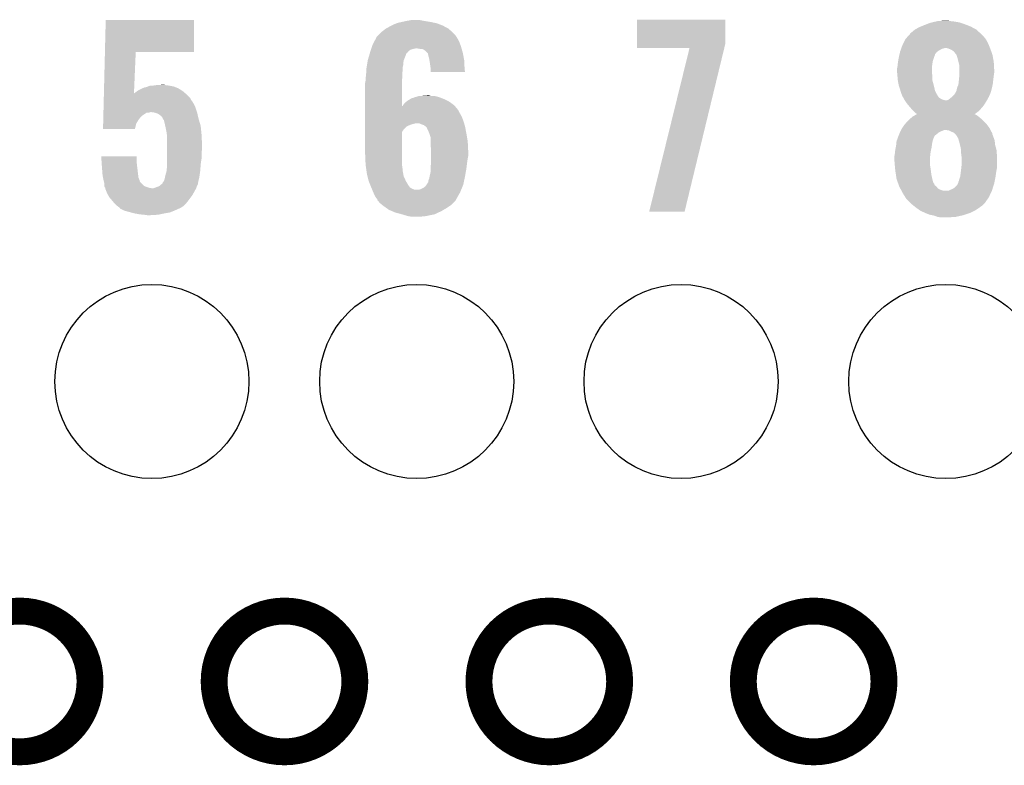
# Model space of a CAD drawing. Extents: x -1.3 to 24.2, y -3.9 to 53.4.
# Tile 25 of 39: x 11.4 to 17, y 24.4 to 28.6. Entities that reach past the tile are written whole.
import ezdxf

# ---------------------------------------------------------------- set-up
doc = ezdxf.new("R2010")
doc.units = 0
doc.layers.get('0').update_dxf_attribs({"linetype": 'CONTINUOUS'})
for name, color, linetype in [('HVAC_2_CLICK_V101_GKO', 5, 'CONTINUOUS'), ('HVAC_2_CLICK_V101_GTO', 14, 'CONTINUOUS'), ('HVAC_2_CLICK_V101_GTS', 12, 'CONTINUOUS')]:
    doc.layers.add(name, color=color, linetype=linetype)

# ---------------------------------------------------------------- blocks, each defined once
blk = doc.blocks.new('ROUND_25')
blk.add_circle((0, 0), 0.5499)

msp = doc.modelspace()

# ---------------------------------------------------------------- linework, layer by layer
at = {"layer": 'HVAC_2_CLICK_V101_GKO', "const_width": 0.1524}
for points in [[(11.03122, 24.89962, 1), (11.82878, 24.89962, 1)], [(12.53236, 24.89962, 1), (13.32992, 24.89962, 1)], [(14.0335, 24.89962, 1), (14.83106, 24.89962, 1)], [(15.5321, 24.89962, 1), (16.32966, 24.89962, 1)]]:
    msp.add_lwpolyline(points, format="xyb", close=True, dxfattribs=at)
at = {"layer": 'HVAC_2_CLICK_V101_GTO'}
for points in [[(11.913242, 28.46578), (11.9177, 28.646098), (12.418038, 28.46578), (12.41806, 28.646098)], [(11.9177, 28.646098), (11.917702, 28.64612), (12.41806, 28.646098), (11.917702, 28.64612)], [(13.573762, 28.63088), (13.59662, 28.63596), (13.782882, 28.63088), (13.75918, 28.63596)], [(13.59662, 28.63596), (13.61948, 28.64104), (13.75918, 28.63596), (13.72616, 28.64104)], [(13.61948, 28.64104), (13.647422, 28.64612), (13.72616, 28.64104), (13.700762, 28.64612)], [(14.930122, 28.514038), (14.93014, 28.648638), (15.4305, 28.514038), (15.4305, 28.648638)], [(14.93014, 28.648638), (14.930142, 28.64866), (15.4305, 28.648638), (14.930142, 28.64866)], [(16.602068, 28.633418), (16.623664, 28.6385), (16.756382, 28.633418), (16.7259, 28.6385)], [(16.623664, 28.6385), (16.63446, 28.64104), (16.7259, 28.6385), (16.703042, 28.64104)], [(16.63446, 28.64104), (16.680178, 28.64358), (16.703042, 28.64104), (16.692882, 28.64358)], [(13.47724, 28.575), (13.482322, 28.58008), (13.88618, 28.575), (13.880536, 28.58008)], [(13.482322, 28.58008), (13.505174, 28.597858), (13.880536, 28.58008), (13.86078, 28.597858)], [(13.505174, 28.597858), (13.50518, 28.597862), (13.86078, 28.597858), (13.860774, 28.597862)], [(13.50518, 28.597862), (13.53312, 28.6131), (13.860774, 28.597862), (13.83248, 28.6131)], [(13.53312, 28.6131), (13.5382, 28.61564), (13.83248, 28.6131), (13.827762, 28.61564)], [(13.5382, 28.61564), (13.55344, 28.62326), (13.827762, 28.61564), (13.807948, 28.62326)], [(13.55344, 28.62326), (13.566982, 28.628338), (13.807948, 28.62326), (13.794742, 28.628338)], [(13.566982, 28.628338), (13.573762, 28.63088), (13.794742, 28.628338), (13.782882, 28.63088)], [(16.479524, 28.57246), (16.48968, 28.58008), (16.875252, 28.57246), (16.86687, 28.58008)], [(16.48968, 28.58008), (16.504916, 28.592778), (16.86687, 28.58008), (16.8529, 28.592778)], [(16.504916, 28.592778), (16.504922, 28.592782), (16.8529, 28.592778), (16.852894, 28.592782)], [(16.504922, 28.592782), (16.52778, 28.60548), (16.852894, 28.592782), (16.829316, 28.60548)], [(16.52778, 28.60548), (16.539972, 28.61056), (16.829316, 28.60548), (16.819882, 28.61056)], [(16.539972, 28.61056), (16.55826, 28.61818), (16.819882, 28.61056), (16.80007, 28.61818)], [(16.55826, 28.61818), (16.571468, 28.62326), (16.80007, 28.61818), (16.78686, 28.62326)], [(16.571468, 28.62326), (16.591282, 28.63088), (16.78686, 28.62326), (16.763998, 28.63088)], [(16.591282, 28.63088), (16.602068, 28.633418), (16.763998, 28.63088), (16.756382, 28.633418)], [(13.43152, 28.508962), (13.439644, 28.524198), (13.92728, 28.508962), (13.92174, 28.524198)], [(13.439644, 28.524198), (13.451836, 28.547062), (13.92174, 28.524198), (13.909038, 28.547062)], [(13.451836, 28.547062), (13.45184, 28.547066), (13.909038, 28.547062), (13.909036, 28.547066)], [(13.45184, 28.547066), (13.451846, 28.549606), (13.909036, 28.547066), (13.907344, 28.549606)], [(13.451846, 28.549606), (13.46454, 28.5623), (13.907344, 28.549606), (13.89888, 28.5623)], [(13.46454, 28.5623), (13.47724, 28.575), (13.89888, 28.5623), (13.88618, 28.575)], [(16.44015, 28.51658), (16.45158, 28.539438), (16.91894, 28.51658), (16.906242, 28.539438)], [(16.45158, 28.539438), (16.451582, 28.53944), (16.906242, 28.539438), (16.906242, 28.53944)], [(16.451582, 28.53944), (16.465434, 28.55468), (16.906242, 28.53944), (16.89354, 28.55468)], [(16.465434, 28.55468), (16.476978, 28.56738), (16.89354, 28.55468), (16.88084, 28.56738)], [(16.476978, 28.56738), (16.476982, 28.567384), (16.88084, 28.56738), (16.880836, 28.567384)], [(16.476982, 28.567384), (16.479524, 28.57246), (16.880836, 28.567384), (16.875252, 28.57246)], [(13.417124, 28.465776), (13.421358, 28.478478), (13.629638, 28.465776), (13.644878, 28.478478)], [(13.421358, 28.478478), (13.423052, 28.48356), (13.644878, 28.478478), (13.66266, 28.48356)], [(13.423052, 28.48356), (13.423898, 28.4861), (13.66266, 28.48356), (13.675358, 28.4861)], [(13.423898, 28.4861), (13.427286, 28.49626), (13.934802, 28.4861), (13.931898, 28.49626)], [(13.427286, 28.49626), (13.43152, 28.508962), (13.931898, 28.49626), (13.92728, 28.508962)], [(13.698218, 28.48356), (13.682978, 28.4861), (13.935528, 28.48356), (13.934802, 28.4861)], [(13.721078, 28.47848), (13.710916, 28.48356), (13.93698, 28.47848), (13.935528, 28.48356)], [(13.731238, 28.47086), (13.721078, 28.47848), (13.939158, 28.47086), (13.93698, 28.47848)], [(13.741398, 28.460702), (13.731238, 28.47086), (13.94206, 28.460702), (13.939158, 28.47086)], [(14.93012, 28.488662), (14.930122, 28.514038), (15.42434, 28.488662), (15.4305, 28.514038)], [(15.227272, 28.48864), (14.93012, 28.488662), (15.424336, 28.48864), (15.42434, 28.488662)], [(14.998706, 27.561566), (15.227272, 28.48864), (15.199348, 27.561566), (15.424336, 28.48864)], [(16.420516, 28.465782), (16.421102, 28.46832), (16.629382, 28.465782), (16.632766, 28.46832)], [(16.421102, 28.46832), (16.422916, 28.4734), (16.632766, 28.46832), (16.639542, 28.4734)], [(16.422916, 28.4734), (16.42473, 28.478482), (16.639542, 28.4734), (16.649702, 28.478482)], [(16.42473, 28.478482), (16.426544, 28.483562), (16.649702, 28.478482), (16.657322, 28.483562)], [(16.426544, 28.483562), (16.42745, 28.4861), (16.657322, 28.483562), (16.667478, 28.4861)], [(16.42745, 28.4861), (16.428358, 28.48864), (16.667478, 28.4861), (16.675104, 28.48864)], [(16.428358, 28.48864), (16.4338, 28.50388), (16.930582, 28.48864), (16.924232, 28.50388)], [(16.4338, 28.50388), (16.44015, 28.51658), (16.924232, 28.50388), (16.91894, 28.51658)], [(16.692874, 28.4861), (16.680178, 28.48864), (16.93164, 28.4861), (16.930582, 28.48864)], [(16.692882, 28.486098), (16.692874, 28.4861), (16.931642, 28.486098), (16.93164, 28.4861)], [(16.705582, 28.48102), (16.692882, 28.486098), (16.933456, 28.48102), (16.931642, 28.486098)], [(16.72336, 28.470856), (16.705582, 28.48102), (16.937084, 28.470856), (16.933456, 28.48102)], [(16.73352, 28.45816), (16.72336, 28.470856), (16.94162, 28.45816), (16.937084, 28.470856)], [(11.907464, 28.2321), (11.913242, 28.465758), (12.077846, 28.2321), (12.08786, 28.465758)], [(11.913242, 28.465758), (11.913242, 28.46578), (12.08786, 28.465758), (12.418038, 28.46578)], [(13.400192, 28.399738), (13.403154, 28.417516), (13.60424, 28.399738), (13.60678, 28.417516)], [(13.403154, 28.417516), (13.40358, 28.420062), (13.60678, 28.417516), (13.607798, 28.420062)], [(13.40358, 28.420062), (13.410302, 28.44292), (13.607798, 28.420062), (13.61694, 28.44292)], [(13.410302, 28.44292), (13.414782, 28.458152), (13.61694, 28.44292), (13.62202, 28.458152)], [(13.414782, 28.458152), (13.415532, 28.460698), (13.62202, 28.458152), (13.627094, 28.460698)], [(13.415532, 28.460698), (13.41628, 28.46324), (13.627094, 28.460698), (13.628366, 28.46324)], [(13.41628, 28.46324), (13.417124, 28.465776), (13.628366, 28.46324), (13.629638, 28.465776)], [(13.743936, 28.458164), (13.741398, 28.460702), (13.942536, 28.458164), (13.94206, 28.460702)], [(13.74648, 28.445458), (13.743936, 28.458164), (13.944918, 28.445458), (13.942536, 28.458164)], [(13.75156, 28.427682), (13.74648, 28.445458), (13.948252, 28.427682), (13.944918, 28.445458)], [(13.752734, 28.420058), (13.75156, 28.427682), (13.94968, 28.420058), (13.948252, 28.427682)], [(13.75664, 28.39466), (13.752734, 28.420058), (13.95095, 28.39466), (13.94968, 28.420058)], [(16.4084, 28.40482), (16.410092, 28.414982), (16.604826, 28.40482), (16.606522, 28.414982)], [(16.410092, 28.414982), (16.41348, 28.4353), (16.606522, 28.414982), (16.613292, 28.4353)], [(16.41348, 28.4353), (16.415824, 28.44546), (16.613292, 28.4353), (16.61668, 28.44546)], [(16.415824, 28.44546), (16.416998, 28.450544), (16.61668, 28.44546), (16.61922, 28.450544)], [(16.416998, 28.450544), (16.417584, 28.453084), (16.61922, 28.450544), (16.619224, 28.453084)], [(16.417584, 28.453084), (16.420516, 28.465782), (16.619224, 28.453084), (16.629382, 28.465782)], [(16.7386, 28.453076), (16.73352, 28.45816), (16.943434, 28.453076), (16.94162, 28.45816)], [(16.739616, 28.450538), (16.7386, 28.453076), (16.94434, 28.450538), (16.943434, 28.453076)], [(16.743682, 28.44038), (16.739616, 28.450538), (16.946246, 28.44038), (16.94434, 28.450538)], [(16.74876, 28.4226), (16.743682, 28.44038), (16.94958, 28.4226), (16.946246, 28.44038)], [(16.751936, 28.4099), (16.74876, 28.4226), (16.95196, 28.4099), (16.94958, 28.4226)], [(13.394212, 28.346398), (13.395482, 28.36672), (13.59916, 28.346398), (13.6017, 28.36672)], [(13.395482, 28.36672), (13.39596, 28.374342), (13.6017, 28.36672), (13.6017, 28.374342)], [(13.39596, 28.374342), (13.397228, 28.381958), (13.6017, 28.374342), (13.6017, 28.381958)], [(13.397228, 28.381958), (13.398922, 28.392118), (13.6017, 28.381958), (13.60424, 28.392118)], [(13.398922, 28.392118), (13.400192, 28.399738), (13.60424, 28.392118), (13.60424, 28.399738)], [(13.75918, 28.37688), (13.75664, 28.39466), (13.95184, 28.37688), (13.95095, 28.39466)], [(13.75918, 28.369262), (13.75918, 28.37688), (13.95222, 28.369262), (13.95184, 28.37688)], [(13.75918, 28.351502), (13.75918, 28.369262), (13.954732, 28.351502), (13.95222, 28.369262)], [(16.40332, 28.371802), (16.405224, 28.37942), (16.60144, 28.371802), (16.60144, 28.37942)], [(16.40332, 28.359098), (16.40332, 28.371802), (16.60144, 28.359098), (16.60144, 28.371802)], [(16.40459, 28.343862), (16.40332, 28.359098), (16.60144, 28.343862), (16.60144, 28.359098)], [(16.405224, 28.37942), (16.40586, 28.381962), (16.60144, 28.37942), (16.601756, 28.381962)], [(16.40586, 28.381962), (16.407834, 28.39974), (16.601756, 28.381962), (16.60398, 28.39974)], [(16.407834, 28.39974), (16.4084, 28.40482), (16.60398, 28.39974), (16.604826, 28.40482)], [(16.75638, 28.392118), (16.751936, 28.4099), (16.952948, 28.392118), (16.95196, 28.4099)], [(16.75638, 28.364182), (16.75638, 28.392118), (16.9545, 28.364182), (16.952948, 28.392118)], [(16.75638, 28.34894), (16.75638, 28.364182), (16.9545, 28.34894), (16.9545, 28.364182)], [(13.389864, 28.298142), (13.39088, 28.303222), (13.59662, 28.298142), (13.597128, 28.303222)], [(13.39088, 28.318462), (13.391726, 28.32354), (13.598652, 28.318462), (13.59916, 28.32354)], [(13.39088, 28.303222), (13.39088, 28.318462), (13.597128, 28.303222), (13.598652, 28.318462)], [(13.391726, 28.32354), (13.39342, 28.3337), (13.59916, 28.32354), (13.59916, 28.3337)], [(13.39342, 28.3337), (13.394212, 28.346398), (13.59916, 28.3337), (13.59916, 28.346398)], [(13.954734, 28.35148), (13.75918, 28.351502), (13.954734, 28.35148), (13.954732, 28.351502)], [(16.405438, 28.333702), (16.40459, 28.343862), (16.60398, 28.333702), (16.60144, 28.343862)], [(16.40586, 28.32862), (16.405438, 28.333702), (16.60398, 28.32862), (16.60398, 28.333702)], [(16.407938, 28.305762), (16.40586, 28.32862), (16.60398, 28.305762), (16.60398, 28.32862)], [(16.4084, 28.30068), (16.407938, 28.305762), (16.605366, 28.30068), (16.60398, 28.305762)], [(16.412974, 28.27782), (16.4084, 28.30068), (16.6116, 28.27782), (16.605366, 28.30068)], [(16.752144, 28.287982), (16.75384, 28.30322), (16.94688, 28.287982), (16.948572, 28.30322)], [(16.75384, 28.30322), (16.754602, 28.31084), (16.948572, 28.30322), (16.94942, 28.31084)], [(16.754602, 28.31084), (16.75638, 28.32862), (16.94942, 28.31084), (16.951642, 28.32862)], [(16.75638, 28.33116), (16.75638, 28.34894), (16.95196, 28.33116), (16.9545, 28.34894)], [(16.75638, 28.32862), (16.75638, 28.33116), (16.951642, 28.32862), (16.95196, 28.33116)], [(12.093786, 28.242258), (12.100562, 28.24734), (12.357102, 28.242258), (12.349116, 28.24734)], [(12.100562, 28.24734), (12.125956, 28.260038), (12.349116, 28.24734), (12.32916, 28.260038)], [(12.125956, 28.260038), (12.12596, 28.26004), (12.32916, 28.260038), (12.329156, 28.26004)], [(12.12596, 28.26004), (12.138664, 28.26512), (12.329156, 28.26004), (12.316458, 28.26512)], [(12.138664, 28.26512), (12.141202, 28.265122), (12.316458, 28.26512), (12.316452, 28.265122)], [(12.141202, 28.265122), (12.156432, 28.270198), (12.316452, 28.265122), (12.303762, 28.270198)], [(12.156432, 28.270198), (12.15644, 28.2702), (12.303762, 28.270198), (12.303754, 28.2702)], [(12.15644, 28.2702), (12.169144, 28.27528), (12.303754, 28.2702), (12.278358, 28.27528)], [(12.18438, 28.27528), (12.20216, 28.27782), (12.278358, 28.27528), (12.258042, 28.27782)], [(12.20216, 28.27782), (12.240228, 28.280358), (12.258042, 28.27782), (12.250422, 28.280358)], [(12.240228, 28.280358), (12.240258, 28.28036), (12.250422, 28.280358), (12.240258, 28.28036)], [(13.38834, 28.290522), (13.389864, 28.298142), (13.596622, 28.290522), (13.59662, 28.298142)], [(13.38834, 28.158456), (13.38834, 28.290522), (13.59665, 28.158456), (13.596622, 28.290522)], [(16.41348, 28.275282), (16.412974, 28.27782), (16.612186, 28.275282), (16.6116, 28.27782)], [(16.4211, 28.25242), (16.41348, 28.275282), (16.617462, 28.25242), (16.612186, 28.275282)], [(16.423276, 28.244804), (16.4211, 28.25242), (16.619218, 28.244804), (16.617462, 28.25242)], [(16.426178, 28.23464), (16.423276, 28.244804), (16.624762, 28.23464), (16.619218, 28.244804)], [(16.734786, 28.234638), (16.741138, 28.247338), (16.93418, 28.234638), (16.937642, 28.247338)], [(16.741138, 28.247338), (16.74368, 28.262578), (16.937642, 28.247338), (16.941798, 28.262578)], [(16.74368, 28.26258), (16.751298, 28.280358), (16.9418, 28.26258), (16.945354, 28.280358)], [(16.74368, 28.262578), (16.74368, 28.26258), (16.941798, 28.262578), (16.9418, 28.26258)], [(16.751298, 28.280358), (16.752144, 28.287982), (16.945354, 28.280358), (16.94688, 28.287982)], [(11.906332, 28.186378), (11.906396, 28.18892), (12.407902, 28.186378), (12.405362, 28.18892)], [(11.906396, 28.18892), (11.906836, 28.206698), (12.405362, 28.18892), (12.395202, 28.206698)], [(11.906836, 28.206698), (11.90715, 28.2194), (12.395202, 28.206698), (12.3825, 28.2194)], [(11.90715, 28.2194), (11.907338, 28.227072), (12.3825, 28.2194), (12.373976, 28.227072)], [(11.907338, 28.227072), (11.9074, 28.22956), (12.07516, 28.227072), (12.075182, 28.22956)], [(11.9074, 28.22956), (11.907402, 28.2296), (12.371212, 28.22956), (12.371168, 28.2296)], [(11.907402, 28.2296), (11.907464, 28.2321), (12.07774, 28.2296), (12.080242, 28.2321)], [(12.07516, 28.227072), (12.07765, 28.229556), (12.373976, 28.227072), (12.371216, 28.229556)], [(12.07765, 28.229556), (12.075182, 28.22956), (12.371216, 28.229556), (12.371212, 28.22956)], [(12.07774, 28.2296), (12.077846, 28.2321), (12.371168, 28.2296), (12.36839, 28.2321)], [(12.080242, 28.2321), (12.093786, 28.242258), (12.36839, 28.2321), (12.357102, 28.242258)], [(13.62117, 28.183838), (13.627102, 28.188922), (13.86586, 28.183838), (13.855694, 28.188922)], [(13.627102, 28.188922), (13.644034, 28.19908), (13.855694, 28.188922), (13.83538, 28.19908)], [(13.644034, 28.19908), (13.652504, 28.20416), (13.83538, 28.19908), (13.822682, 28.20416)], [(13.652504, 28.20416), (13.657584, 28.204162), (13.822682, 28.20416), (13.822678, 28.204162)], [(13.657584, 28.204162), (13.667738, 28.20924), (13.822678, 28.204162), (13.809982, 28.20924)], [(13.667738, 28.20924), (13.667742, 28.209242), (13.809982, 28.20924), (13.809976, 28.209242)], [(13.667742, 28.209242), (13.677898, 28.21178), (13.809976, 28.209242), (13.80067, 28.21178)], [(13.677898, 28.21178), (13.693144, 28.21686), (13.80067, 28.21178), (13.782044, 28.21686)], [(13.70838, 28.21686), (13.741372, 28.219398), (13.759184, 28.21686), (13.751562, 28.219398)], [(13.741372, 28.219398), (13.741398, 28.2194), (13.751562, 28.219398), (13.741398, 28.2194)], [(16.43126, 28.22194), (16.426178, 28.23464), (16.631688, 28.22194), (16.624762, 28.23464)], [(16.432956, 28.21686), (16.43126, 28.22194), (16.634458, 28.21686), (16.631688, 28.22194)], [(16.4338, 28.214324), (16.432956, 28.21686), (16.636362, 28.214324), (16.634458, 28.21686)], [(16.436338, 28.21178), (16.4338, 28.214324), (16.63827, 28.21178), (16.636362, 28.214324)], [(16.439158, 28.206704), (16.436338, 28.21178), (16.642078, 28.206704), (16.63827, 28.21178)], [(16.443394, 28.19908), (16.439158, 28.206704), (16.654778, 28.19908), (16.642078, 28.206704)], [(16.446216, 28.194002), (16.443394, 28.19908), (16.667478, 28.194002), (16.654778, 28.19908)], [(16.447628, 28.19146), (16.446216, 28.194002), (16.680178, 28.19146), (16.667478, 28.194002)], [(16.449038, 28.18892), (16.447628, 28.19146), (16.91132, 28.18892), (16.912844, 28.19146)], [(16.45811, 28.17622), (16.449038, 28.18892), (16.903702, 28.17622), (16.91132, 28.18892)], [(16.685256, 28.19146), (16.692878, 28.194), (16.912844, 28.19146), (16.914368, 28.194)], [(16.692878, 28.194), (16.703036, 28.201618), (16.914368, 28.194), (16.91894, 28.201618)], [(16.703036, 28.201618), (16.70304, 28.20162), (16.91894, 28.201618), (16.91894, 28.20162)], [(16.70304, 28.20162), (16.712178, 28.209236), (16.91894, 28.20162), (16.92148, 28.209236)], [(16.712178, 28.209236), (16.715232, 28.21178), (16.92148, 28.209236), (16.924018, 28.21178)], [(16.715232, 28.21178), (16.71828, 28.21432), (16.924018, 28.21178), (16.925146, 28.21432)], [(16.71828, 28.21432), (16.725898, 28.22194), (16.925146, 28.21432), (16.928534, 28.22194)], [(16.725898, 28.22194), (16.733518, 28.2321), (16.928534, 28.22194), (16.93305, 28.2321)], [(16.733518, 28.2321), (16.734786, 28.234638), (16.93305, 28.2321), (16.93418, 28.234638)], [(11.904826, 28.12542), (11.905516, 28.153358), (12.434992, 28.12542), (12.42568, 28.153358)], [(11.905516, 28.153358), (11.906018, 28.17368), (12.42568, 28.153358), (12.41552, 28.17368)], [(11.906018, 28.17368), (11.906332, 28.186378), (12.41552, 28.17368), (12.407902, 28.186378)], [(13.38834, 28.135578), (13.38834, 28.158456), (13.916662, 28.135578), (13.897944, 28.158456)], [(13.38834, 28.120342), (13.38834, 28.135578), (13.92428, 28.120342), (13.916662, 28.135578)], [(13.59665, 28.158456), (13.601702, 28.160986), (13.897944, 28.158456), (13.895874, 28.160986)], [(13.601702, 28.160986), (13.60322, 28.163518), (13.895874, 28.160986), (13.893802, 28.163518)], [(13.60322, 28.163518), (13.609322, 28.173682), (13.893802, 28.163518), (13.879826, 28.173682)], [(13.609322, 28.173682), (13.62117, 28.183838), (13.879826, 28.173682), (13.86586, 28.183838)], [(16.46174, 28.171138), (16.45811, 28.17622), (16.900312, 28.171138), (16.903702, 28.17622)], [(16.47045, 28.160978), (16.46174, 28.171138), (16.89354, 28.160978), (16.900312, 28.171138)], [(16.47698, 28.15336), (16.47045, 28.160978), (16.88701, 28.15336), (16.89354, 28.160978)], [(16.485448, 28.1432), (16.47698, 28.15336), (16.878302, 28.1432), (16.88701, 28.15336)], [(16.48968, 28.13812), (16.485448, 28.1432), (16.87322, 28.13812), (16.878302, 28.1432)], [(16.49984, 28.12796), (16.48968, 28.13812), (16.863058, 28.12796), (16.87322, 28.13812)], [(11.903192, 28.059378), (11.90382, 28.084778), (12.090398, 28.059378), (12.105638, 28.084778)], [(11.90382, 28.084778), (11.90426, 28.102558), (12.105638, 28.084778), (12.120878, 28.102558)], [(11.90426, 28.102558), (11.904762, 28.122876), (12.120878, 28.102558), (12.151354, 28.122876)], [(11.904762, 28.12288), (11.904826, 28.125418), (12.164056, 28.12288), (12.171678, 28.125418)], [(11.904762, 28.122876), (11.904762, 28.12288), (12.151354, 28.122876), (12.164056, 28.12288)], [(11.904826, 28.125418), (11.904826, 28.12542), (12.171678, 28.125418), (12.174218, 28.12542)], [(12.191998, 28.12288), (12.174218, 28.12542), (12.435838, 28.12288), (12.434992, 28.12542)], [(12.20978, 28.117802), (12.191998, 28.12288), (12.437012, 28.117802), (12.435838, 28.12288)], [(12.222478, 28.110182), (12.20978, 28.117802), (12.43877, 28.110182), (12.437012, 28.117802)], [(12.232638, 28.102562), (12.222478, 28.110182), (12.44053, 28.102562), (12.43877, 28.110182)], [(12.240258, 28.092402), (12.232638, 28.102562), (12.442874, 28.092402), (12.44053, 28.102562)], [(12.241106, 28.089862), (12.240258, 28.092402), (12.44346, 28.089862), (12.442874, 28.092402)], [(12.2428, 28.084784), (12.241106, 28.089862), (12.444954, 28.084784), (12.44346, 28.089862)], [(12.247874, 28.079706), (12.2428, 28.084784), (12.446448, 28.079706), (12.444954, 28.084784)], [(12.24788, 28.077162), (12.247874, 28.079706), (12.447196, 28.077162), (12.446448, 28.079706)], [(12.25296, 28.05684), (12.24788, 28.077162), (12.453172, 28.05684), (12.447196, 28.077162)], [(13.38834, 28.10256), (13.38834, 28.120342), (13.93444, 28.10256), (13.92428, 28.120342)], [(13.38834, 28.077162), (13.38834, 28.10256), (13.9446, 28.077162), (13.93444, 28.10256)], [(13.38834, 28.06192), (13.38834, 28.077162), (13.94929, 28.06192), (13.9446, 28.077162)], [(16.459198, 28.06954), (16.47444, 28.08478), (16.89862, 28.06954), (16.88338, 28.08478)], [(16.47444, 28.08478), (16.477404, 28.087322), (16.88338, 28.08478), (16.880838, 28.087322)], [(16.477404, 28.087322), (16.492218, 28.10002), (16.880838, 28.087322), (16.8656, 28.10002)], [(16.492218, 28.10002), (16.492222, 28.100022), (16.8656, 28.10002), (16.865598, 28.100022)], [(16.492222, 28.100022), (16.505916, 28.107638), (16.865598, 28.100022), (16.85544, 28.107638)], [(16.507458, 28.120342), (16.49984, 28.12796), (16.852934, 28.120342), (16.863058, 28.12796)], [(16.505916, 28.107638), (16.51505, 28.112718), (16.85544, 28.107638), (16.845284, 28.112718)], [(16.515072, 28.115264), (16.507458, 28.120342), (16.846186, 28.115264), (16.852934, 28.120342)], [(16.51505, 28.112718), (16.515054, 28.11272), (16.845284, 28.112718), (16.842806, 28.11272)], [(16.515054, 28.11272), (16.51508, 28.112734), (16.842806, 28.11272), (16.842824, 28.112734)], [(16.51508, 28.112734), (16.515072, 28.115264), (16.842824, 28.112734), (16.846186, 28.115264)], [(11.90244, 28.028922), (11.902878, 28.04668), (12.082768, 28.028922), (12.08786, 28.04668)], [(12.082762, 28.0289), (11.90244, 28.028922), (12.082762, 28.0289), (12.082768, 28.028922)], [(11.902878, 28.04668), (11.903192, 28.059378), (12.08786, 28.04668), (12.090398, 28.059378)], [(12.25522, 28.046678), (12.25296, 28.05684), (12.45616, 28.046678), (12.453172, 28.05684)], [(12.25804, 28.03398), (12.25522, 28.046678), (12.45743, 28.03398), (12.45616, 28.046678)], [(12.26312, 28.00858), (12.25804, 28.03398), (12.45997, 28.00858), (12.45743, 28.03398)], [(13.38834, 28.05938), (13.38834, 28.06192), (13.665198, 28.05938), (13.677902, 28.06192)], [(13.38834, 28.054302), (13.38834, 28.05938), (13.64742, 28.054302), (13.665198, 28.05938)], [(13.38834, 28.04668), (13.38834, 28.054302), (13.62964, 28.04668), (13.64742, 28.054302)], [(13.38834, 28.044142), (13.38834, 28.04668), (13.624564, 28.044142), (13.62964, 28.04668)], [(13.38834, 28.026362), (13.38834, 28.044142), (13.606782, 28.026362), (13.624564, 28.044142)], [(13.38834, 28.011126), (13.38834, 28.026362), (13.596624, 28.011126), (13.606782, 28.026362)], [(13.705842, 28.05684), (13.695676, 28.06192), (13.950854, 28.05684), (13.94929, 28.06192)], [(13.721082, 28.051758), (13.705842, 28.05684), (13.952418, 28.051758), (13.950854, 28.05684)], [(13.73061, 28.04414), (13.721082, 28.051758), (13.95476, 28.04414), (13.952418, 28.051758)], [(13.733786, 28.0416), (13.73061, 28.04414), (13.955238, 28.0416), (13.95476, 28.04414)], [(13.73632, 28.041578), (13.733786, 28.0416), (13.955242, 28.041578), (13.955238, 28.0416)], [(13.736322, 28.039056), (13.73632, 28.041578), (13.955714, 28.039056), (13.955242, 28.041578)], [(13.74648, 28.01874), (13.736322, 28.039056), (13.959524, 28.01874), (13.955714, 28.039056)], [(16.42364, 28.016204), (16.425332, 28.02128), (16.652248, 28.016204), (16.664938, 28.02128)], [(16.425332, 28.02128), (16.426178, 28.02382), (16.664938, 28.02128), (16.672564, 28.02382)], [(16.426178, 28.02382), (16.42618, 28.023822), (16.932918, 28.02382), (16.932916, 28.023822)], [(16.42618, 28.023822), (16.433796, 28.036518), (16.932916, 28.023822), (16.92656, 28.036518)], [(16.433796, 28.036518), (16.433798, 28.03652), (16.92656, 28.036518), (16.92656, 28.03652)], [(16.433798, 28.03652), (16.44396, 28.051762), (16.92656, 28.03652), (16.915128, 28.051762)], [(16.44396, 28.051762), (16.44831, 28.056838), (16.915128, 28.051762), (16.91132, 28.056838)], [(16.44831, 28.056838), (16.459198, 28.06954), (16.91132, 28.056838), (16.89862, 28.06954)], [(16.697962, 28.021278), (16.680178, 28.02382), (16.93419, 28.021278), (16.932918, 28.02382)], [(16.7132, 28.01366), (16.697962, 28.021278), (16.938004, 28.01366), (16.93419, 28.021278)], [(12.26439, 27.99588), (12.26312, 28.00858), (12.46124, 27.99588), (12.45997, 28.00858)], [(12.26566, 27.98318), (12.26439, 27.99588), (12.461794, 27.98318), (12.46124, 27.99588)], [(12.26566, 27.93746), (12.26566, 27.98318), (12.46378, 27.93746), (12.461794, 27.98318)], [(13.38834, 27.88666), (13.38834, 28.011126), (13.59662, 27.88666), (13.596624, 28.011126)], [(13.752196, 28.0035), (13.74648, 28.01874), (13.96238, 28.0035), (13.959524, 28.01874)], [(13.7541, 27.99842), (13.752196, 28.0035), (13.963228, 27.99842), (13.96238, 28.0035)], [(13.75918, 27.983176), (13.7541, 27.99842), (13.965768, 27.983176), (13.963228, 27.99842)], [(13.75918, 27.957778), (13.75918, 27.983176), (13.97, 27.957778), (13.965768, 27.983176)], [(16.400782, 27.960322), (16.402626, 27.965398), (16.60525, 27.960322), (16.60652, 27.965398)], [(16.402626, 27.965398), (16.405398, 27.973018), (16.60652, 27.965398), (16.60906, 27.973018)], [(16.405398, 27.973018), (16.41094, 27.98826), (16.60906, 27.973018), (16.615594, 27.98826)], [(16.41094, 27.98826), (16.411956, 27.990802), (16.615594, 27.98826), (16.616684, 27.990802)], [(16.411956, 27.990802), (16.420088, 28.011122), (16.616684, 27.990802), (16.642082, 28.011122)], [(16.420088, 28.011122), (16.421104, 28.01366), (16.642082, 28.011122), (16.647158, 28.01366)], [(16.421104, 28.01366), (16.423636, 28.0162), (16.647158, 28.01366), (16.65224, 28.0162)], [(16.423636, 28.0162), (16.42364, 28.016204), (16.65224, 28.0162), (16.652248, 28.016204)], [(16.719546, 28.01112), (16.7132, 28.01366), (16.939274, 28.01112), (16.938004, 28.01366)], [(16.71959, 28.011102), (16.719546, 28.01112), (16.941804, 28.011102), (16.939274, 28.01112)], [(16.7259, 28.008576), (16.71959, 28.011102), (16.94231, 28.008576), (16.941804, 28.011102)], [(16.73606, 27.998418), (16.7259, 28.008576), (16.944342, 27.998418), (16.94231, 28.008576)], [(16.74368, 27.988258), (16.73606, 27.998418), (16.948406, 27.988258), (16.944342, 27.998418)], [(16.74495, 27.98572), (16.74368, 27.988258), (16.94942, 27.98572), (16.948406, 27.988258)], [(16.746222, 27.983178), (16.74495, 27.98572), (16.950374, 27.983178), (16.94942, 27.98572)], [(16.7513, 27.975556), (16.746222, 27.983178), (16.953232, 27.975556), (16.950374, 27.983178)], [(16.7513, 27.973016), (16.7513, 27.975556), (16.954184, 27.973016), (16.953232, 27.975556)], [(16.753478, 27.965398), (16.7513, 27.973016), (16.95704, 27.965398), (16.954184, 27.973016)], [(16.75638, 27.95524), (16.753478, 27.965398), (16.958056, 27.95524), (16.95704, 27.965398)], [(12.26566, 27.91714), (12.26566, 27.93746), (12.46378, 27.91714), (12.46378, 27.93746)], [(12.26566, 27.894278), (12.26566, 27.91714), (12.46124, 27.894278), (12.46378, 27.91714)], [(13.75918, 27.94508), (13.75918, 27.957778), (13.970636, 27.94508), (13.97, 27.957778)], [(13.76172, 27.912062), (13.75918, 27.94508), (13.972286, 27.912062), (13.970636, 27.94508)], [(13.76172, 27.90698), (13.76172, 27.912062), (13.97254, 27.90698), (13.972286, 27.912062)], [(16.39203, 27.89936), (16.39316, 27.909518), (16.59382, 27.89936), (16.596076, 27.909518)], [(16.39316, 27.909518), (16.3957, 27.92222), (16.596076, 27.909518), (16.5989, 27.92222)], [(16.3957, 27.92222), (16.39824, 27.934918), (16.5989, 27.92222), (16.600714, 27.934918)], [(16.39824, 27.934918), (16.398748, 27.94), (16.600714, 27.934918), (16.60144, 27.94)], [(16.398748, 27.94), (16.400272, 27.95524), (16.60144, 27.94), (16.60398, 27.95524)], [(16.400272, 27.95524), (16.400782, 27.960322), (16.60398, 27.95524), (16.60525, 27.960322)], [(16.760192, 27.939998), (16.75638, 27.95524), (16.95958, 27.939998), (16.958056, 27.95524)], [(16.76146, 27.93492), (16.760192, 27.939998), (16.960966, 27.93492), (16.95958, 27.939998)], [(16.76654, 27.912058), (16.76146, 27.93492), (16.9672, 27.912058), (16.960966, 27.93492)], [(16.76654, 27.89428), (16.76654, 27.912058), (16.968682, 27.89428), (16.9672, 27.912058)], [(11.892304, 27.873938), (11.892302, 27.873958), (12.09294, 27.873938), (11.892302, 27.873958)], [(11.894192, 27.84348), (11.892304, 27.873938), (12.09294, 27.84348), (12.09294, 27.873938)], [(12.26566, 27.863798), (12.26566, 27.894278), (12.46124, 27.863798), (12.46124, 27.894278)], [(12.26566, 27.830782), (12.26566, 27.863798), (12.45616, 27.830782), (12.46124, 27.863798)], [(13.39088, 27.82824), (13.38834, 27.88666), (13.59662, 27.82824), (13.59662, 27.88666)], [(13.76172, 27.876498), (13.76172, 27.90698), (13.97254, 27.876498), (13.97254, 27.90698)], [(13.76172, 27.8638), (13.76172, 27.876498), (13.97, 27.8638), (13.97254, 27.876498)], [(13.76172, 27.84602), (13.76172, 27.8638), (13.96746, 27.84602), (13.97, 27.8638)], [(16.38808, 27.871422), (16.388926, 27.8765), (16.59128, 27.871422), (16.59128, 27.8765)], [(16.38808, 27.856178), (16.38808, 27.871422), (16.59128, 27.856178), (16.59128, 27.871422)], [(16.391172, 27.820622), (16.38808, 27.856178), (16.59128, 27.820622), (16.59128, 27.856178)], [(16.388926, 27.8765), (16.39062, 27.886658), (16.59128, 27.8765), (16.592408, 27.886658)], [(16.39062, 27.886658), (16.39203, 27.89936), (16.592408, 27.886658), (16.59382, 27.89936)], [(16.768128, 27.881582), (16.76654, 27.89428), (16.96974, 27.881582), (16.968682, 27.89428)], [(16.76908, 27.873958), (16.768128, 27.881582), (16.96974, 27.873958), (16.96974, 27.881582)], [(16.76908, 27.82062), (16.76908, 27.873958), (16.96974, 27.82062), (16.96974, 27.873958)], [(11.89482, 27.83332), (11.894192, 27.84348), (12.09407, 27.83332), (12.09294, 27.84348)], [(11.895798, 27.82062), (11.89482, 27.83332), (12.09548, 27.82062), (12.09407, 27.83332)], [(11.89912, 27.77744), (11.895798, 27.82062), (12.10056, 27.77744), (12.09548, 27.82062)], [(12.26312, 27.802842), (12.26566, 27.813002), (12.454296, 27.802842), (12.454974, 27.813002)], [(12.26312, 27.792682), (12.26312, 27.802842), (12.45362, 27.792682), (12.454296, 27.802842)], [(12.26566, 27.813002), (12.26566, 27.830782), (12.454974, 27.813002), (12.45616, 27.830782)], [(13.391244, 27.825702), (13.39088, 27.82824), (13.59662, 27.825702), (13.59662, 27.82824)], [(13.392696, 27.81554), (13.391244, 27.825702), (13.59916, 27.81554), (13.59662, 27.825702)], [(13.396324, 27.790138), (13.392696, 27.81554), (13.6017, 27.790138), (13.59916, 27.81554)], [(13.75918, 27.807922), (13.76172, 27.8384), (13.962696, 27.807922), (13.966506, 27.8384)], [(13.75918, 27.80538), (13.75918, 27.807922), (13.96238, 27.80538), (13.962696, 27.807922)], [(13.75918, 27.785058), (13.75918, 27.80538), (13.958792, 27.785058), (13.96238, 27.80538)], [(13.76172, 27.8384), (13.76172, 27.84602), (13.966506, 27.8384), (13.96746, 27.84602)], [(16.392498, 27.80538), (16.391172, 27.820622), (16.59382, 27.80538), (16.59128, 27.820622)], [(16.39316, 27.79776), (16.392498, 27.80538), (16.594774, 27.79776), (16.59382, 27.80538)], [(16.395066, 27.78506), (16.39316, 27.79776), (16.59636, 27.78506), (16.594774, 27.79776)], [(16.766222, 27.79522), (16.76654, 27.79776), (16.9672, 27.79522), (16.967708, 27.79776)], [(16.76654, 27.79776), (16.767668, 27.807918), (16.967708, 27.79776), (16.96974, 27.807918)], [(16.767668, 27.807918), (16.76908, 27.82062), (16.96974, 27.807918), (16.96974, 27.82062)], [(11.8999, 27.76728), (11.89912, 27.77744), (12.10169, 27.76728), (12.10056, 27.77744)], [(11.902442, 27.754578), (11.8999, 27.76728), (12.103102, 27.754578), (12.10169, 27.76728)], [(11.90498, 27.74188), (11.902442, 27.754578), (12.108542, 27.74188), (12.103102, 27.754578)], [(11.906252, 27.736796), (11.90498, 27.74188), (12.11072, 27.736796), (12.108542, 27.74188)], [(12.245342, 27.731724), (12.250422, 27.741882), (12.442678, 27.731724), (12.445022, 27.741882)], [(12.250422, 27.741882), (12.253806, 27.757122), (12.445022, 27.741882), (12.44854, 27.757122)], [(12.253806, 27.757122), (12.2555, 27.76474), (12.44854, 27.757122), (12.449628, 27.76474)], [(12.2555, 27.76474), (12.263118, 27.79268), (12.449628, 27.76474), (12.45362, 27.79268)], [(12.263118, 27.79268), (12.26312, 27.792682), (12.45362, 27.79268), (12.45362, 27.792682)], [(13.3985, 27.774902), (13.396324, 27.790138), (13.604472, 27.774902), (13.6017, 27.790138)], [(13.401676, 27.762202), (13.3985, 27.774902), (13.60678, 27.762202), (13.604472, 27.774902)], [(13.40866, 27.734262), (13.401676, 27.762202), (13.61948, 27.734262), (13.60678, 27.762202)], [(13.74648, 27.736796), (13.751558, 27.749498), (13.94941, 27.736796), (13.952084, 27.749498)], [(13.751558, 27.749498), (13.7541, 27.7622), (13.952084, 27.749498), (13.95476, 27.7622)], [(13.7541, 27.7622), (13.75918, 27.785058), (13.95476, 27.7622), (13.958792, 27.785058)], [(16.397734, 27.76728), (16.395066, 27.78506), (16.5989, 27.76728), (16.59636, 27.78506)], [(16.40078, 27.746962), (16.397734, 27.76728), (16.603416, 27.746962), (16.5989, 27.76728)], [(16.401678, 27.744418), (16.40078, 27.746962), (16.60398, 27.744418), (16.603416, 27.746962)], [(16.407952, 27.726644), (16.401678, 27.744418), (16.60906, 27.726644), (16.60398, 27.744418)], [(16.75384, 27.734258), (16.756382, 27.74442), (16.957038, 27.734258), (16.95907, 27.74442)], [(16.756382, 27.74442), (16.761458, 27.759658), (16.95907, 27.74442), (16.962118, 27.759658)], [(16.761458, 27.759662), (16.764, 27.77744), (16.96212, 27.759662), (16.964658, 27.77744)], [(16.761458, 27.759658), (16.761458, 27.759662), (16.962118, 27.759658), (16.96212, 27.759662)], [(16.764, 27.77744), (16.766222, 27.79522), (16.964658, 27.77744), (16.9672, 27.79522)], [(11.906888, 27.734256), (11.906252, 27.736796), (12.110722, 27.734256), (12.11072, 27.736796)], [(11.908156, 27.72918), (11.906888, 27.734256), (12.113262, 27.72918), (12.110722, 27.734256)], [(11.91006, 27.721562), (11.908156, 27.72918), (12.120882, 27.721562), (12.113262, 27.72918)], [(11.91006, 27.70632), (11.91006, 27.721562), (12.136124, 27.70632), (12.120882, 27.721562)], [(11.91006, 27.703784), (11.91006, 27.70632), (12.142462, 27.703784), (12.136124, 27.70632)], [(11.911756, 27.70124), (11.91006, 27.703784), (12.148818, 27.70124), (12.142462, 27.703784)], [(11.915136, 27.696166), (11.911756, 27.70124), (12.164042, 27.696166), (12.148818, 27.70124)], [(11.915138, 27.69616), (11.915136, 27.696166), (12.16406, 27.69616), (12.164042, 27.696166)], [(11.91514, 27.69362), (11.915138, 27.69616), (12.179302, 27.69362), (12.16406, 27.69616)], [(11.91514, 27.693618), (11.91514, 27.69362), (12.43076, 27.693618), (12.43076, 27.69362)], [(11.91514, 27.691084), (11.91514, 27.693618), (12.42931, 27.691084), (12.43076, 27.693618)], [(11.921238, 27.67584), (11.91514, 27.691084), (12.4206, 27.67584), (12.42931, 27.691084)], [(12.179302, 27.69362), (12.186922, 27.693622), (12.43076, 27.69362), (12.43076, 27.693622)], [(12.186922, 27.693622), (12.20216, 27.6987), (12.43076, 27.693622), (12.432454, 27.6987)], [(12.20216, 27.6987), (12.22248, 27.706324), (12.432454, 27.6987), (12.434994, 27.706324)], [(12.22248, 27.706324), (12.225014, 27.708858), (12.434994, 27.706324), (12.43584, 27.708858)], [(12.225014, 27.708858), (12.230102, 27.71394), (12.43584, 27.708858), (12.43838, 27.71394)], [(12.230102, 27.71394), (12.23686, 27.719016), (12.43838, 27.71394), (12.440918, 27.719016)], [(12.23686, 27.719016), (12.24026, 27.721568), (12.440918, 27.719016), (12.440918, 27.721568)], [(12.24026, 27.721568), (12.240262, 27.724098), (12.440918, 27.721568), (12.44092, 27.724098)], [(12.240262, 27.724098), (12.240266, 27.726646), (12.44092, 27.724098), (12.441506, 27.726646)], [(12.240266, 27.726646), (12.245342, 27.731724), (12.441506, 27.726646), (12.442678, 27.731724)], [(13.41882, 27.708862), (13.40866, 27.734262), (13.634718, 27.708862), (13.61948, 27.734262)], [(13.422884, 27.698704), (13.41882, 27.708862), (13.642338, 27.698704), (13.634718, 27.708862)], [(13.4239, 27.69616), (13.422884, 27.698704), (13.646576, 27.69616), (13.642338, 27.698704)], [(13.426018, 27.69108), (13.4239, 27.69616), (13.655038, 27.69108), (13.646576, 27.69616)], [(13.428134, 27.686002), (13.426018, 27.69108), (13.667736, 27.686002), (13.655038, 27.69108)], [(13.428134, 27.686), (13.428134, 27.686002), (13.695676, 27.686), (13.667736, 27.686002)], [(13.434486, 27.670758), (13.428134, 27.686), (13.92682, 27.670758), (13.933094, 27.686)], [(13.695676, 27.686), (13.70838, 27.69108), (13.933094, 27.686), (13.935186, 27.69108)], [(13.70838, 27.69108), (13.718538, 27.69616), (13.935186, 27.69108), (13.937278, 27.69616)], [(13.718538, 27.69616), (13.728698, 27.703778), (13.937278, 27.69616), (13.940414, 27.703778)], [(13.728698, 27.703778), (13.736318, 27.713938), (13.940414, 27.703778), (13.944598, 27.713938)], [(13.736318, 27.713938), (13.73632, 27.71394), (13.944598, 27.713938), (13.944598, 27.71394)], [(13.73632, 27.71394), (13.746476, 27.729174), (13.944598, 27.71394), (13.947806, 27.729174)], [(13.746476, 27.729174), (13.74648, 27.736796), (13.947806, 27.729174), (13.94941, 27.736796)], [(16.408848, 27.724106), (16.407952, 27.726644), (16.60906, 27.724106), (16.60906, 27.726644)], [(16.410642, 27.719022), (16.408848, 27.724106), (16.614136, 27.719022), (16.60906, 27.724106)], [(16.41333, 27.711406), (16.410642, 27.719022), (16.616678, 27.711406), (16.614136, 27.719022)], [(16.41602, 27.703782), (16.41333, 27.711406), (16.626838, 27.703782), (16.616678, 27.711406)], [(16.421438, 27.693624), (16.41602, 27.703782), (16.634458, 27.693624), (16.626838, 27.703782)], [(16.425504, 27.686), (16.421438, 27.693624), (16.647158, 27.686), (16.634458, 27.693624)], [(16.428212, 27.680922), (16.425504, 27.686), (16.662398, 27.680922), (16.647158, 27.686)], [(16.697956, 27.68092), (16.70812, 27.686), (16.9418, 27.68092), (16.943386, 27.686)], [(16.70812, 27.686), (16.72082, 27.69108), (16.943386, 27.686), (16.944974, 27.69108)], [(16.72082, 27.69108), (16.730978, 27.6987), (16.944974, 27.69108), (16.947356, 27.6987)], [(16.730978, 27.6987), (16.743678, 27.7114), (16.947356, 27.6987), (16.951324, 27.7114)], [(16.743678, 27.7114), (16.748758, 27.721558), (16.951324, 27.7114), (16.9545, 27.721558)], [(16.748758, 27.721558), (16.751298, 27.726636), (16.9545, 27.721558), (16.955514, 27.726636)], [(16.751298, 27.726636), (16.7513, 27.729176), (16.955514, 27.726636), (16.956022, 27.729176)], [(16.7513, 27.729176), (16.75384, 27.734258), (16.956022, 27.729176), (16.957038, 27.734258)], [(11.9253, 27.66568), (11.921238, 27.67584), (12.414956, 27.66568), (12.4206, 27.67584)], [(11.932358, 27.652978), (11.9253, 27.66568), (12.4079, 27.652978), (12.414956, 27.66568)], [(11.937998, 27.642822), (11.932358, 27.652978), (12.400282, 27.642822), (12.4079, 27.652978)], [(11.94671, 27.63266), (11.937998, 27.642822), (12.39266, 27.63266), (12.400282, 27.642822)], [(11.95324, 27.62504), (11.94671, 27.63266), (12.386732, 27.62504), (12.39266, 27.63266)], [(13.4366, 27.66568), (13.434486, 27.670758), (13.923962, 27.66568), (13.92682, 27.670758)], [(13.44676, 27.645362), (13.4366, 27.66568), (13.912534, 27.645362), (13.923962, 27.66568)], [(13.45184, 27.63774), (13.44676, 27.645362), (13.908246, 27.63774), (13.912534, 27.645362)], [(13.456914, 27.632666), (13.45184, 27.63774), (13.905392, 27.632666), (13.908246, 27.63774)], [(13.456918, 27.63012), (13.456914, 27.632666), (13.90396, 27.63012), (13.905392, 27.632666)], [(13.45692, 27.627586), (13.456918, 27.63012), (13.902692, 27.627586), (13.90396, 27.63012)], [(16.428214, 27.68092), (16.428212, 27.680922), (16.697956, 27.68092), (16.662398, 27.680922)], [(16.43634, 27.66568), (16.428214, 27.68092), (16.934686, 27.66568), (16.9418, 27.68092)], [(16.45041, 27.642818), (16.43634, 27.66568), (16.924018, 27.642818), (16.934686, 27.66568)], [(16.456658, 27.632662), (16.45041, 27.642818), (16.916986, 27.632662), (16.924018, 27.642818)], [(16.479522, 27.609798), (16.456658, 27.632662), (16.901158, 27.609798), (16.916986, 27.632662)], [(11.96594, 27.6098), (11.95324, 27.62504), (12.374878, 27.6098), (12.386732, 27.62504)], [(11.97864, 27.597102), (11.96594, 27.6098), (12.362176, 27.597102), (12.374878, 27.6098)], [(11.9888, 27.58948), (11.97864, 27.597102), (12.354554, 27.58948), (12.362176, 27.597102)], [(11.988806, 27.589476), (11.9888, 27.58948), (12.352014, 27.589476), (12.354554, 27.58948)], [(11.998952, 27.581864), (11.988806, 27.589476), (12.341864, 27.581864), (12.352014, 27.589476)], [(11.998954, 27.58186), (11.998952, 27.581864), (12.34186, 27.58186), (12.341864, 27.581864)], [(11.99896, 27.579334), (11.998954, 27.58186), (12.335544, 27.579334), (12.34186, 27.58186)], [(12.004064, 27.57678), (11.99896, 27.579334), (12.32916, 27.57678), (12.335544, 27.579334)], [(12.02436, 27.56662), (12.004064, 27.57678), (12.3063, 27.56662), (12.32916, 27.57678)], [(13.459102, 27.62504), (13.45692, 27.627586), (13.901418, 27.62504), (13.902692, 27.627586)], [(13.472158, 27.6098), (13.459102, 27.62504), (13.886178, 27.6098), (13.901418, 27.62504)], [(13.4874, 27.5971), (13.472158, 27.6098), (13.87348, 27.5971), (13.886178, 27.6098)], [(13.508738, 27.58186), (13.4874, 27.5971), (13.850622, 27.58186), (13.87348, 27.5971)], [(13.522958, 27.571702), (13.508738, 27.58186), (13.833206, 27.571702), (13.850622, 27.58186)], [(16.48206, 27.60726), (16.479522, 27.609798), (16.89862, 27.60726), (16.901158, 27.609798)], [(16.49476, 27.5971), (16.48206, 27.60726), (16.88846, 27.5971), (16.89862, 27.60726)], [(16.50746, 27.58694), (16.49476, 27.5971), (16.874236, 27.58694), (16.88846, 27.5971)], [(16.510954, 27.5844), (16.50746, 27.58694), (16.87068, 27.5844), (16.874236, 27.58694)], [(16.53191, 27.56916), (16.510954, 27.5844), (16.847818, 27.56916), (16.87068, 27.5844)], [(12.061614, 27.55646), (12.02436, 27.56662), (12.280898, 27.55646), (12.3063, 27.56662)], [(12.08024, 27.55138), (12.061614, 27.55646), (12.25042, 27.55138), (12.280898, 27.55646)], [(12.10818, 27.5463), (12.08024, 27.55138), (12.226712, 27.5463), (12.25042, 27.55138)], [(12.13358, 27.54376), (12.10818, 27.5463), (12.21486, 27.54376), (12.226712, 27.5463)], [(12.15136, 27.54122), (12.13358, 27.54376), (12.171682, 27.54122), (12.21486, 27.54376)], [(13.540742, 27.56408), (13.522958, 27.571702), (13.82014, 27.56408), (13.833206, 27.571702)], [(13.558518, 27.55646), (13.540742, 27.56408), (13.80381, 27.55646), (13.82014, 27.56408)], [(13.59662, 27.5463), (13.558518, 27.55646), (13.782038, 27.5463), (13.80381, 27.55646)], [(13.629638, 27.53614), (13.59662, 27.5463), (13.733778, 27.53614), (13.782038, 27.5463)], [(13.644878, 27.5336), (13.629638, 27.53614), (13.708382, 27.5336), (13.733778, 27.53614)], [(15.199342, 27.56154), (14.998706, 27.561566), (15.199342, 27.56154), (15.199348, 27.561566)], [(16.5354, 27.566622), (16.53191, 27.56916), (16.842742, 27.566622), (16.847818, 27.56916)], [(16.56334, 27.55392), (16.5354, 27.566622), (16.817338, 27.55392), (16.842742, 27.566622)], [(16.588738, 27.543762), (16.56334, 27.55392), (16.786864, 27.543762), (16.817338, 27.55392)], [(16.601444, 27.54122), (16.588738, 27.543762), (16.779238, 27.54122), (16.786864, 27.543762)], [(16.614138, 27.53868), (16.601444, 27.54122), (16.767808, 27.53868), (16.779238, 27.54122)], [(16.634456, 27.531062), (16.614138, 27.53868), (16.733526, 27.531062), (16.767808, 27.53868)], [(16.634472, 27.53106), (16.634456, 27.531062), (16.733518, 27.53106), (16.733526, 27.531062)], [(16.65478, 27.52852), (16.634472, 27.53106), (16.68018, 27.52852), (16.733518, 27.53106)]]:
    msp.add_solid(points, dxfattribs=at)

# ---------------------------------------------------------------- block references
at = {"layer": 'HVAC_2_CLICK_V101_GTS'}
for p in [(12.1793, 26.59888), (13.68044, 26.59888), (15.17904, 26.59888), (16.68018, 26.59888)]:
    msp.add_blockref('ROUND_25', p, dxfattribs=at)

doc.saveas('drawing.dxf')
